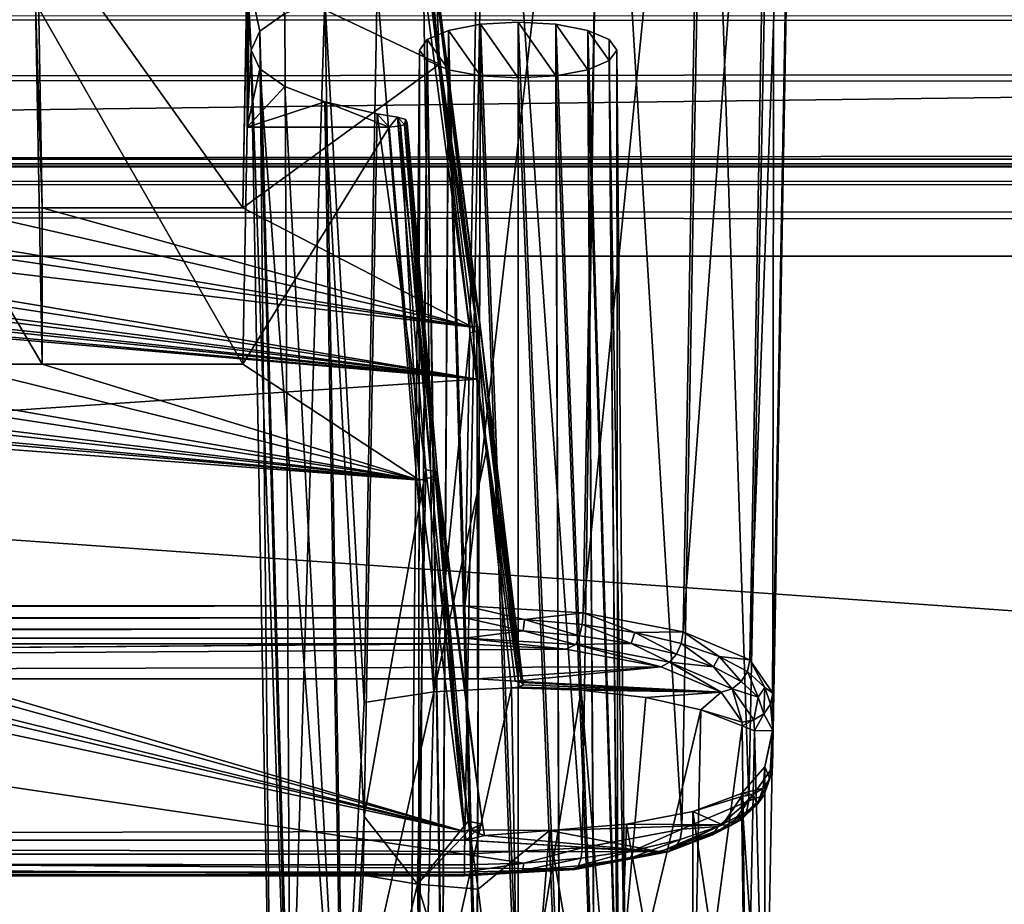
# Model space of a CAD drawing. Header units: metres. Extents: x -900 to 900, y -400 to 400.
# Tile 112 of 243: x 66 to 82, y -352 to -337. Entities that reach past the tile are written whole.
import ezdxf

# ---------------------------------------------------------------- set-up
doc = ezdxf.new("R2010")
doc.units = ezdxf.units.M

msp = doc.modelspace()

# ---------------------------------------------------------------- linework, layer by layer
at = {"layer": 'top'}
for points in [[(665.330933, -331.521484, -87.092094), (0.734328, -339.751312, -35), (0.734328, -331.785187, -85.375465)], [(665.330933, -331.521484, -87.092094), (699.3302, -339.751312, -35), (0.734328, -339.751312, -35)], [(699.821045, -337.267792, -32.492775), (0.734328, -337.447784, -32.089329), (699.821045, -337.89444, -31.327679)], [(0.734328, -337.447784, -32.089329), (0.734328, -338.448273, -30.640034), (699.821045, -337.89444, -31.327679)], [(699.821045, -337.89444, -31.327679), (0.734328, -338.448273, -30.640034), (699.821045, -338.761719, -30.328711)], [(0.734328, -338.448273, -30.640034), (0.734328, -339.827301, -29.544678), (699.821045, -338.761719, -30.328711)], [(699.821045, -338.761719, -30.328711), (0.734328, -339.827301, -29.544678), (699.821045, -339.827301, -29.544678)], [(699.3302, -339.751312, -35), (0.734328, -339.873474, -34.248688), (0.734328, -339.751312, -35)], [(699.3302, -339.751312, -35), (699.821045, -339.873474, -34.248688), (0.734328, -339.873474, -34.248688)], [(0.734328, -339.827301, -29.544678), (0.734328, -389.60788, -0.803848), (699.821045, -339.827301, -29.544678)], [(0.734328, -389.60788, -0.803848), (700.734314, -389.60788, -0.803848), (699.821045, -339.827301, -29.544678)], [(0.734328, -340.140503, -33.411907), (699.821045, -339.873474, -34.248688), (699.821045, -340.363281, -33.032032)], [(0.734328, -340.140503, -33.411907), (0.734328, -339.873474, -34.248688), (699.821045, -339.873474, -34.248688)], [(0.734328, -340.639496, -32.689068), (0.734328, -340.140503, -33.411907), (699.821045, -340.363281, -33.032032)], [(0.734328, -340.639496, -32.689068), (699.821045, -340.363281, -33.032032), (699.821045, -341.327301, -32.142754)], [(0.734328, -341.327301, -32.142754), (0.734328, -340.639496, -32.689068), (699.821045, -341.327301, -32.142754)], [(700.734314, -391.111328, -3.399924), (0.734328, -341.327301, -32.142754), (699.821045, -341.327301, -32.142754)], [(700.734314, -391.111328, -3.399924), (0.734328, -391.111328, -3.399924), (0.734328, -341.327301, -32.142754)]]:
    msp.add_3dface(points, dxfattribs=at)
at = {"layer": 'top012'}
for points in [[(-73.521225, -347.001709, -103.007545), (-73.882248, -327.106323, -97.531837), (73.11277, -327.106323, -97.531837)], [(72.751755, -347.001709, -103.007545), (-73.521225, -347.001709, -103.007545), (73.11277, -327.106323, -97.531837)], [(72.751755, -347.001709, -103.007545), (73.11277, -327.106323, -97.531837), (75.029785, -327.162415, -97.151451)], [(74.667778, -347.112, -102.642059), (72.751755, -347.001709, -103.007545), (75.029785, -327.162415, -97.151451)], [(74.667778, -347.112, -102.642059), (75.029785, -327.162415, -97.151451), (76.655792, -327.322113, -96.068375)], [(76.291084, -347.419556, -101.599655), (74.667778, -347.112, -102.642059), (76.655792, -327.322113, -96.068375)], [(76.291084, -347.419556, -101.599655), (76.655792, -327.322113, -96.068375), (77.742599, -327.561066, -94.447922)], [(77.373924, -347.877411, -100.039482), (76.291084, -347.419556, -101.599655), (77.742599, -327.561066, -94.447922)], [(77.373924, -347.877411, -100.039482), (77.742599, -327.561066, -94.447922), (78.12429, -327.842773, -92.537476)], [(77.750977, -348.41568, -98.199654), (77.373924, -347.877411, -100.039482), (78.12429, -327.842773, -92.537476)], [(78.12429, -327.842773, -92.537476), (77.740479, -349.623169, -94.093895), (77.745689, -349.024017, -96.131165)], [(78.12429, -327.842773, -92.537476), (78.12429, -328.584778, -87.505608), (77.740479, -349.623169, -94.093895)], [(77.750977, -348.41568, -98.199654), (78.12429, -327.842773, -92.537476), (77.745689, -349.024017, -96.131165)], [(77.740479, -349.623169, -94.093895), (78.12429, -328.584778, -87.505608), (77.774284, -328.856049, -85.665916)], [(77.356384, -350.164459, -92.26281), (77.774284, -328.856049, -85.665916), (76.664467, -329.105652, -83.973228)], [(77.356384, -350.164459, -92.26281), (77.740479, -349.623169, -94.093895), (77.774284, -328.856049, -85.665916)], [(76.271919, -350.621765, -90.711143), (76.664467, -329.105652, -83.973228), (74.974274, -329.269531, -82.861763)], [(76.271919, -350.621765, -90.711143), (77.356384, -350.164459, -92.26281), (76.664467, -329.105652, -83.973228)], [(73.137299, -329.321228, -82.511246), (-73.906776, -329.321228, -82.511246), (72.741257, -351.030212, -89.309532)], [(-73.906776, -329.321228, -82.511246), (-73.510727, -351.030212, -89.309532), (72.741257, -351.030212, -89.309532)], [(72.741257, -351.030212, -89.309532), (74.651611, -350.92572, -89.674278), (73.137299, -329.321228, -82.511246)], [(74.651611, -350.92572, -89.674278), (74.974274, -329.269531, -82.861763), (73.137299, -329.321228, -82.511246)], [(74.651611, -350.92572, -89.674278), (76.271919, -350.621765, -90.711143), (74.974274, -329.269531, -82.861763)], [(69.232346, -335.666107, -96.995865), (65.805069, -335.861908, -97.049751), (69.144127, -340.539459, -98.337128)], [(69.213799, -336.72998, -97.144173), (69.232346, -335.666107, -96.995865), (69.144127, -340.539459, -98.337128)], [(65.805069, -335.861908, -97.049751), (65.782516, -337.216003, -87.866669), (65.88974, -340.539459, -98.337128)], [(65.805069, -335.861908, -97.049751), (65.88974, -340.539459, -98.337128), (69.144127, -340.539459, -98.337128)], [(69.213799, -339.230011, -88.643356), (69.250504, -337.165253, -88.210953), (69.230324, -335.953308, -96.429764)], [(69.213799, -339.230011, -88.643356), (69.230324, -335.953308, -96.429764), (69.213799, -336.72998, -97.144173)], [(69.213799, -336.72998, -97.144173), (69.144127, -340.539459, -98.337128), (72.338806, -338.210144, -97.607689)], [(72.198372, -336.72998, -97.144173), (69.213799, -336.72998, -97.144173), (72.338806, -338.210144, -97.607689)], [(69.828117, -337.38678, -94.910889), (69.421951, -337.673615, -93.9356), (69.213799, -336.72998, -97.144173)], [(69.421951, -337.673615, -93.9356), (69.283615, -337.980011, -92.893768), (69.213799, -336.72998, -97.144173)], [(69.213799, -336.72998, -97.144173), (69.283615, -337.980011, -92.893768), (69.213799, -339.230011, -88.643356)], [(72.198372, -336.72998, -97.144173), (72.338806, -338.210144, -97.607689), (72.278191, -336.762817, -97.032524)], [(71.324722, -336.942719, -96.420891), (72.077942, -336.837433, -96.7789), (72.244186, -348.39563, -100.009048)], [(72.077942, -336.837433, -96.7789), (72.157089, -336.829193, -96.806885), (72.837906, -342.567505, -98.567841)], [(72.244186, -348.39563, -100.009048), (72.077942, -336.837433, -96.7789), (72.837906, -342.567505, -98.567841)], [(72.959412, -342.53537, -98.634079), (72.157089, -336.829193, -96.806885), (72.261528, -336.803558, -96.89399)], [(72.837906, -342.567505, -98.567841), (72.157089, -336.829193, -96.806885), (72.959412, -342.53537, -98.634079)], [(73.001968, -342.491547, -98.766609), (72.261528, -336.803558, -96.89399), (72.278191, -336.762817, -97.032524)], [(72.959412, -342.53537, -98.634079), (72.261528, -336.803558, -96.89399), (73.001968, -342.491547, -98.766609)], [(72.338806, -338.210144, -97.607689), (73.001968, -342.491547, -98.766609), (72.278191, -336.762817, -97.032524)], [(70.476173, -337.137848, -95.757339), (71.324722, -336.942719, -96.420891), (71.115265, -348.567719, -99.423897)], [(71.115265, -348.567719, -99.423897), (71.324722, -336.942719, -96.420891), (72.244186, -348.39563, -100.009048)], [(65.782516, -337.216003, -87.866669), (69.252525, -337.151703, -87.846535), (69.144127, -343.078796, -89.702637)], [(65.88974, -343.078796, -89.702637), (65.782516, -337.216003, -87.866669), (69.144127, -343.078796, -89.702637)], [(65.782516, -337.216003, -87.866669), (65.88974, -343.078796, -89.702637), (65.88974, -340.539459, -98.337128)], [(69.144127, -343.078796, -89.702637), (69.252525, -337.151703, -87.846535), (69.213799, -339.230011, -88.643356)], [(69.252525, -337.151703, -87.846535), (69.250504, -337.165253, -88.210953), (69.213799, -339.230011, -88.643356)], [(69.828117, -337.38678, -94.910889), (70.476173, -337.137848, -95.757339), (69.911819, -355.303955, -99.587593)], [(69.911819, -355.303955, -99.587593), (70.476173, -337.137848, -95.757339), (70.780769, -354.937012, -100.835228)], [(70.476173, -337.137848, -95.757339), (71.115265, -348.567719, -99.423897), (70.780769, -354.937012, -100.835228)], [(69.421951, -337.673615, -93.9356), (69.828117, -337.38678, -94.910889), (69.911819, -355.303955, -99.587593)], [(73.615273, -353.880707, -99.393036), (73.615265, -337.528564, -94.428764), (73.002968, -337.562927, -94.31192)], [(73.002968, -337.562927, -94.31192), (73.615265, -337.528564, -94.428764), (73.615265, -338.431427, -91.358772)], [(73.615273, -353.880707, -99.393036), (74.284569, -353.918243, -99.265366), (73.615265, -337.528564, -94.428764)], [(74.284569, -353.918243, -99.265366), (74.227554, -337.562927, -94.31192), (73.615265, -337.528564, -94.428764)], [(73.615265, -337.528564, -94.428764), (74.227554, -338.397064, -91.475616), (73.615265, -338.431427, -91.358772)], [(73.615265, -337.528564, -94.428764), (74.227554, -337.562927, -94.31192), (74.227554, -338.397064, -91.475616)], [(69.283615, -337.980011, -92.893768), (69.421951, -337.673615, -93.9356), (69.606689, -355.736755, -98.115898)], [(69.421951, -337.673615, -93.9356), (69.911819, -355.303955, -99.587593), (69.606689, -355.736755, -98.115898)], [(72.378525, -354.025208, -98.901695), (72.483894, -337.660797, -93.979172), (72.137054, -337.807251, -93.481186)], [(72.137054, -337.807251, -93.481186), (72.483894, -337.660797, -93.979172), (72.483894, -338.299225, -91.808365)], [(72.378525, -354.025208, -98.901695), (72.945999, -353.918243, -99.265366), (72.483894, -337.660797, -93.979172)], [(72.945999, -353.918243, -99.265366), (73.002968, -337.562927, -94.31192), (72.483894, -337.660797, -93.979172)], [(72.483894, -337.660797, -93.979172), (73.002968, -337.562927, -94.31192), (73.002968, -338.397064, -91.475616)], [(72.483894, -337.660797, -93.979172), (73.002968, -338.397064, -91.475616), (72.483894, -338.299225, -91.808365)], [(72.945999, -353.918243, -99.265366), (73.615273, -353.880707, -99.393036), (73.002968, -337.562927, -94.31192)], [(73.002968, -337.562927, -94.31192), (73.615265, -338.431427, -91.358772), (73.002968, -338.397064, -91.475616)], [(74.284569, -353.918243, -99.265366), (74.851997, -354.025208, -98.901657), (74.227554, -337.562927, -94.31192)], [(74.851997, -354.025208, -98.901657), (74.746635, -337.660797, -93.979172), (74.227554, -337.562927, -94.31192)], [(74.227554, -337.562927, -94.31192), (74.746635, -338.299225, -91.808365), (74.227554, -338.397064, -91.475616)], [(74.227554, -337.562927, -94.31192), (74.746635, -337.660797, -93.979172), (74.746635, -338.299225, -91.808365)], [(74.851997, -354.025208, -98.901657), (75.231148, -354.185303, -98.3573), (74.746635, -337.660797, -93.979172)], [(75.231148, -354.185303, -98.3573), (75.093468, -337.807251, -93.481186), (74.746635, -337.660797, -93.979172)], [(74.746635, -337.660797, -93.979172), (75.093468, -338.152771, -92.306351), (74.746635, -338.299225, -91.808365)], [(74.746635, -337.660797, -93.979172), (75.093468, -337.807251, -93.481186), (75.093468, -338.152771, -92.306351)], [(71.999313, -354.185303, -98.35733), (72.137054, -337.807251, -93.481186), (72.015266, -337.980011, -92.893768)], [(71.999313, -354.185303, -98.35733), (72.378525, -354.025208, -98.901695), (72.137054, -337.807251, -93.481186)], [(72.015266, -337.980011, -92.893768), (72.137054, -337.807251, -93.481186), (72.137054, -338.152771, -92.306351)], [(72.137054, -337.807251, -93.481186), (72.483894, -338.299225, -91.808365), (72.137054, -338.152771, -92.306351)], [(75.215263, -337.980011, -92.893768), (75.093468, -337.807251, -93.481186), (75.231148, -354.185303, -98.3573)], [(75.093468, -337.807251, -93.481186), (75.215263, -337.980011, -92.893768), (75.093468, -338.152771, -92.306351)], [(69.283615, -337.980011, -92.893768), (69.421951, -338.286407, -91.851936), (69.213799, -339.230011, -88.643356)], [(69.606689, -355.736755, -98.115898), (69.911819, -356.169586, -96.644211), (69.283615, -337.980011, -92.893768)], [(69.911819, -356.169586, -96.644211), (69.421951, -338.286407, -91.851936), (69.283615, -337.980011, -92.893768)], [(71.866135, -354.374146, -97.715164), (71.999313, -354.185303, -98.35733), (72.015266, -337.980011, -92.893768)], [(71.866135, -354.374146, -97.715164), (72.015266, -337.980011, -92.893768), (71.999382, -354.563019, -97.07299)], [(72.015266, -337.980011, -92.893768), (72.137054, -338.152771, -92.306351), (71.999382, -354.563019, -97.07299)], [(75.093468, -338.152771, -92.306351), (75.215263, -337.980011, -92.893768), (75.364388, -354.374146, -97.715164)], [(75.364388, -354.374146, -97.715164), (75.215263, -337.980011, -92.893768), (75.231148, -354.185303, -98.3573)], [(71.999382, -354.563019, -97.07299), (72.137054, -338.152771, -92.306351), (72.378647, -354.723053, -96.52877)], [(72.137054, -338.152771, -92.306351), (72.483894, -338.299225, -91.808365), (72.378647, -354.723053, -96.52877)], [(74.746635, -338.299225, -91.808365), (75.093468, -338.152771, -92.306351), (75.231232, -354.563019, -97.072983)], [(75.231232, -354.563019, -97.072983), (75.093468, -338.152771, -92.306351), (75.364388, -354.374146, -97.715164)], [(72.338806, -338.210144, -97.607689), (69.144127, -340.539459, -98.337128), (72.87104, -342.476807, -98.943825)], [(69.213799, -339.230011, -88.643356), (69.421951, -338.286407, -91.851936), (69.828117, -338.573242, -90.876648)], [(69.911819, -356.169586, -96.644211), (70.780769, -356.536499, -95.396568), (69.421951, -338.286407, -91.851936)], [(70.780769, -356.536499, -95.396568), (69.828117, -338.573242, -90.876648), (69.421951, -338.286407, -91.851936)], [(73.001968, -342.491547, -98.766609), (72.338806, -338.210144, -97.607689), (72.938965, -342.460663, -98.894577)], [(72.338806, -338.210144, -97.607689), (72.87104, -342.476807, -98.943825), (72.938965, -342.460663, -98.894577)], [(72.378647, -354.723053, -96.52877), (72.483894, -338.299225, -91.808365), (72.945976, -354.830048, -96.164978)], [(72.483894, -338.299225, -91.808365), (73.002968, -338.397064, -91.475616), (72.945976, -354.830048, -96.164978)], [(74.227554, -338.397064, -91.475616), (74.746635, -338.299225, -91.808365), (74.852051, -354.723114, -96.528603)], [(74.852051, -354.723114, -96.528603), (74.746635, -338.299225, -91.808365), (75.231232, -354.563019, -97.072983)], [(72.945976, -354.830048, -96.164978), (73.002968, -338.397064, -91.475616), (73.615257, -354.867615, -96.037262)], [(73.002968, -338.397064, -91.475616), (73.615265, -338.431427, -91.358772), (73.615257, -354.867615, -96.037262)], [(73.615257, -354.867615, -96.037262), (73.615265, -338.431427, -91.358772), (74.284576, -354.830078, -96.164886)], [(73.615265, -338.431427, -91.358772), (74.227554, -338.397064, -91.475616), (74.284576, -354.830078, -96.164886)], [(74.284576, -354.830078, -96.164886), (74.227554, -338.397064, -91.475616), (74.852051, -354.723114, -96.528603)], [(69.828117, -338.573242, -90.876648), (70.476173, -338.822174, -90.030197), (69.213799, -339.230011, -88.643356)], [(70.476173, -338.822174, -90.030197), (69.828117, -338.573242, -90.876648), (70.780769, -356.536499, -95.396568)], [(70.476173, -338.822174, -90.030197), (71.519783, -339.230103, -88.643379), (69.213799, -339.230011, -88.643356)], [(70.476173, -338.822174, -90.030197), (71.324722, -339.017303, -89.366646), (71.519783, -339.230103, -88.643379)], [(71.324722, -339.017303, -89.366646), (70.476173, -338.822174, -90.030197), (71.115265, -350.417206, -93.135101)], [(70.476173, -338.822174, -90.030197), (70.780769, -356.536499, -95.396568), (71.115265, -350.417206, -93.135101)], [(72.116959, -344.794434, -90.777023), (71.324722, -339.017303, -89.366646), (71.115265, -350.417206, -93.135101)], [(71.324722, -339.017303, -89.366646), (71.655487, -339.069916, -89.187752), (71.519783, -339.230103, -88.643379)], [(72.116959, -344.794434, -90.777023), (71.655487, -339.069916, -89.187752), (71.324722, -339.017303, -89.366646)], [(71.519783, -339.230103, -88.643379), (71.655487, -339.069916, -89.187752), (71.703621, -339.212341, -88.703522)], [(71.790985, -339.10907, -89.054626), (71.655487, -339.069916, -89.187752), (72.269905, -344.811523, -90.644859)], [(71.655487, -339.069916, -89.187752), (72.116959, -344.794434, -90.777023), (72.269905, -344.811523, -90.644859)], [(71.655487, -339.069916, -89.187752), (71.771835, -339.191345, -88.774826), (71.703621, -339.212341, -88.703522)], [(71.655487, -339.069916, -89.187752), (71.790985, -339.10907, -89.054626), (71.771835, -339.191345, -88.774826)], [(71.790985, -339.10907, -89.054626), (71.812004, -339.1651, -88.864151), (71.771835, -339.191345, -88.774826)], [(71.812004, -339.1651, -88.864151), (71.790985, -339.10907, -89.054626), (72.304123, -344.862183, -90.448372)], [(71.790985, -339.10907, -89.054626), (72.269905, -344.811523, -90.644859), (72.304123, -344.862183, -90.448372)], [(69.213799, -339.230011, -88.643356), (71.519783, -339.230103, -88.643379), (69.144127, -343.078796, -89.702637)], [(71.519783, -339.230103, -88.643379), (72.010674, -344.958374, -90.21994), (69.144127, -343.078796, -89.702637)], [(72.010674, -344.958374, -90.21994), (71.519783, -339.230103, -88.643379), (71.703621, -339.212341, -88.703522)], [(72.200256, -344.918884, -90.280052), (71.703621, -339.212341, -88.703522), (71.771835, -339.191345, -88.774826)], [(72.010674, -344.958374, -90.21994), (71.703621, -339.212341, -88.703522), (72.200256, -344.918884, -90.280052)], [(71.771835, -339.191345, -88.774826), (71.812004, -339.1651, -88.864151), (72.267342, -344.891571, -90.354889)], [(72.267342, -344.891571, -90.354889), (72.200256, -344.918884, -90.280052), (71.771835, -339.191345, -88.774826)], [(71.812004, -339.1651, -88.864151), (72.304123, -344.862183, -90.448372), (72.267342, -344.891571, -90.354889)], [(72.951332, -343.319763, -99.207802), (40.619541, -340.539459, -98.337128), (0.605772, -348.18335, -100.730858)], [(42.119236, -340.539459, -98.337128), (40.619541, -340.539459, -98.337128), (72.951332, -343.319763, -99.207802)], [(45.373642, -340.539459, -98.337128), (42.119236, -340.539459, -98.337128), (72.951332, -343.319763, -99.207802)], [(72.951332, -343.319763, -99.207802), (46.873337, -340.539459, -98.337128), (45.373642, -340.539459, -98.337128)], [(50.127743, -340.539459, -98.337128), (46.873337, -340.539459, -98.337128), (72.951332, -343.319763, -99.207802)], [(51.627438, -340.539459, -98.337128), (50.127743, -340.539459, -98.337128), (72.951332, -343.319763, -99.207802)], [(72.951332, -343.319763, -99.207802), (54.88184, -340.539459, -98.337128), (51.627438, -340.539459, -98.337128)], [(56.381538, -340.539459, -98.337128), (54.88184, -340.539459, -98.337128), (72.951332, -343.319763, -99.207802)], [(59.635941, -340.539459, -98.337128), (56.381538, -340.539459, -98.337128), (72.87104, -342.476807, -98.943825)], [(72.87104, -342.476807, -98.943825), (56.381538, -340.539459, -98.337128), (72.951332, -343.319763, -99.207802)], [(61.135635, -340.539459, -98.337128), (59.635941, -340.539459, -98.337128), (72.87104, -342.476807, -98.943825)], [(64.390038, -340.539459, -98.337128), (61.135635, -340.539459, -98.337128), (72.87104, -342.476807, -98.943825)], [(65.88974, -340.539459, -98.337128), (65.88974, -343.078796, -89.702637), (64.390038, -340.539459, -98.337128)], [(65.88974, -343.078796, -89.702637), (64.390038, -343.078796, -89.702637), (64.390038, -340.539459, -98.337128)], [(72.87104, -342.476807, -98.943825), (65.88974, -340.539459, -98.337128), (64.390038, -340.539459, -98.337128)], [(69.144127, -340.539459, -98.337128), (65.88974, -340.539459, -98.337128), (72.87104, -342.476807, -98.943825)], [(72.938965, -342.460663, -98.894577), (72.87104, -342.476807, -98.943825), (72.951332, -343.319763, -99.207802)], [(73.671326, -348.243896, -100.525032), (72.938965, -342.460663, -98.894577), (72.951332, -343.319763, -99.207802)], [(73.671326, -348.243896, -100.525032), (73.698654, -348.282318, -100.394371), (72.938965, -342.460663, -98.894577)], [(73.698654, -348.282318, -100.394371), (73.001968, -342.491547, -98.766609), (72.938965, -342.460663, -98.894577)], [(72.244186, -348.39563, -100.009048), (72.837906, -342.567505, -98.567841), (73.102524, -344.477844, -99.134254)], [(73.102524, -344.477844, -99.134254), (72.837906, -342.567505, -98.567841), (72.959412, -342.53537, -98.634079)], [(73.630249, -348.316467, -100.278206), (72.959412, -342.53537, -98.634079), (73.001968, -342.491547, -98.766609)], [(73.102524, -344.477844, -99.134254), (72.959412, -342.53537, -98.634079), (73.630249, -348.316467, -100.278206)], [(73.698654, -348.282318, -100.394371), (73.630249, -348.316467, -100.278206), (73.001968, -342.491547, -98.766609)], [(37.365135, -343.078796, -89.702637), (72.741539, -350.661682, -91.789635), (0.605772, -350.801575, -91.82814)], [(37.365135, -343.078796, -89.702637), (40.619541, -343.078796, -89.702637), (72.741539, -350.661682, -91.789635)], [(40.619541, -343.078796, -89.702637), (42.119236, -343.078796, -89.702637), (72.741539, -350.661682, -91.789635)], [(72.741539, -350.661682, -91.789635), (42.119236, -343.078796, -89.702637), (45.373642, -343.078796, -89.702637)], [(45.373642, -343.078796, -89.702637), (46.873337, -343.078796, -89.702637), (72.741539, -350.661682, -91.789635)], [(46.873337, -343.078796, -89.702637), (72.010674, -344.958374, -90.21994), (72.741539, -350.661682, -91.789635)], [(46.873337, -343.078796, -89.702637), (50.127743, -343.078796, -89.702637), (72.010674, -344.958374, -90.21994)], [(50.127743, -343.078796, -89.702637), (51.627438, -343.078796, -89.702637), (72.010674, -344.958374, -90.21994)], [(72.010674, -344.958374, -90.21994), (51.627438, -343.078796, -89.702637), (54.88184, -343.078796, -89.702637)], [(54.88184, -343.078796, -89.702637), (56.381538, -343.078796, -89.702637), (72.010674, -344.958374, -90.21994)], [(56.381538, -343.078796, -89.702637), (59.635941, -343.078796, -89.702637), (72.010674, -344.958374, -90.21994)], [(72.010674, -344.958374, -90.21994), (59.635941, -343.078796, -89.702637), (61.135635, -343.078796, -89.702637)], [(61.135635, -343.078796, -89.702637), (64.390038, -343.078796, -89.702637), (72.010674, -344.958374, -90.21994)], [(64.390038, -343.078796, -89.702637), (65.88974, -343.078796, -89.702637), (72.010674, -344.958374, -90.21994)], [(72.010674, -344.958374, -90.21994), (65.88974, -343.078796, -89.702637), (69.144127, -343.078796, -89.702637)], [(72.955193, -348.18335, -100.730858), (72.951332, -343.319763, -99.207802), (0.605772, -348.18335, -100.730858)], [(73.566483, -348.220154, -100.605728), (73.671326, -348.243896, -100.525032), (72.951332, -343.319763, -99.207802)], [(72.955193, -348.18335, -100.730858), (73.566483, -348.220154, -100.605728), (72.951332, -343.319763, -99.207802)], [(73.505943, -348.330963, -100.233139), (72.244186, -348.39563, -100.009048), (73.102524, -344.477844, -99.134254)], [(73.505943, -348.330963, -100.233139), (73.102524, -344.477844, -99.134254), (73.630249, -348.316467, -100.278206)], [(71.981422, -351.514252, -92.949104), (72.116959, -344.794434, -90.777023), (71.115265, -350.417206, -93.135101)], [(72.800667, -350.494415, -92.359619), (72.116959, -344.794434, -90.777023), (71.981422, -351.514252, -92.949104)], [(72.116959, -344.794434, -90.777023), (72.800667, -350.494415, -92.359619), (72.269905, -344.811523, -90.644859)], [(72.304123, -344.862183, -90.448372), (72.741539, -350.661682, -91.789635), (72.267342, -344.891571, -90.354889)], [(72.800667, -350.494415, -92.359619), (73.03582, -350.541931, -92.036575), (72.269905, -344.811523, -90.644859)], [(72.269905, -344.811523, -90.644859), (73.03582, -350.541931, -92.036575), (72.304123, -344.862183, -90.448372)], [(73.03582, -350.541931, -92.036575), (72.741539, -350.661682, -91.789635), (72.304123, -344.862183, -90.448372)], [(72.741539, -350.661682, -91.789635), (72.010674, -344.958374, -90.21994), (72.200256, -344.918884, -90.280052)], [(72.741539, -350.661682, -91.789635), (72.200256, -344.918884, -90.280052), (72.267342, -344.891571, -90.354889)], [(72.751755, -347.194153, -103.021889), (-73.521225, -347.194153, -103.021889), (72.751755, -347.001709, -103.007545)], [(-73.521225, -347.194153, -103.021889), (-73.521225, -347.001709, -103.007545), (72.751755, -347.001709, -103.007545)], [(72.751755, -347.194153, -103.021889), (72.751755, -347.001709, -103.007545), (73.718483, -347.222321, -102.929825)], [(73.718483, -347.222321, -102.929825), (72.751755, -347.001709, -103.007545), (74.667778, -347.112, -102.642059)], [(74.667778, -347.112, -102.642059), (74.651833, -347.302917, -102.658524), (73.718483, -347.222321, -102.929825)], [(75.510246, -347.433197, -102.217262), (74.651833, -347.302917, -102.658524), (74.667778, -347.112, -102.642059)], [(76.291084, -347.419556, -101.599655), (75.510246, -347.433197, -102.217262), (74.667778, -347.112, -102.642059)], [(72.751755, -347.377655, -102.962303), (-73.521225, -347.377655, -102.962303), (72.751755, -347.194153, -103.021889)], [(-73.521225, -347.377655, -102.962303), (-73.521225, -347.194153, -103.021889), (72.751755, -347.194153, -103.021889)], [(73.69722, -347.404785, -102.872025), (72.751755, -347.377655, -102.962303), (72.751755, -347.194153, -103.021889)], [(73.69722, -347.404785, -102.872025), (72.751755, -347.194153, -103.021889), (73.718483, -347.222321, -102.929825)], [(73.718483, -347.222321, -102.929825), (74.610023, -347.483276, -102.606522), (73.69722, -347.404785, -102.872025)], [(74.651833, -347.302917, -102.658524), (74.610023, -347.483276, -102.606522), (73.718483, -347.222321, -102.929825)], [(72.751755, -347.524963, -102.837669), (-73.521225, -347.524963, -102.837669), (72.751755, -347.377655, -102.962303)], [(-73.521225, -347.524963, -102.837669), (-73.521225, -347.377655, -102.962303), (72.751755, -347.377655, -102.962303)], [(72.751755, -347.524963, -102.837669), (72.751755, -347.377655, -102.962303), (73.69722, -347.404785, -102.872025)], [(74.548409, -347.626343, -102.493797), (72.751755, -347.524963, -102.837669), (73.69722, -347.404785, -102.872025)], [(74.610023, -347.483276, -102.606522), (74.548409, -347.626343, -102.493797), (73.69722, -347.404785, -102.872025)], [(75.449524, -347.610474, -102.174866), (74.610023, -347.483276, -102.606522), (74.651833, -347.302917, -102.658524)], [(74.651833, -347.302917, -102.658524), (75.510246, -347.433197, -102.217262), (75.449524, -347.610474, -102.174866)], [(75.510246, -347.433197, -102.217262), (76.184402, -347.781067, -101.595055), (75.449524, -347.610474, -102.174866)], [(76.261688, -347.607727, -101.624428), (75.510246, -347.433197, -102.217262), (76.291084, -347.419556, -101.599655)], [(75.510246, -347.433197, -102.217262), (76.261688, -347.607727, -101.624428), (76.184402, -347.781067, -101.595055)], [(76.877831, -347.820007, -100.902023), (76.261688, -347.607727, -101.624428), (76.291084, -347.419556, -101.599655)], [(76.291084, -347.419556, -101.599655), (77.373924, -347.877411, -100.039482), (76.877831, -347.820007, -100.902023)], [(72.751755, -347.614075, -102.666542), (-73.521225, -347.614075, -102.666542), (72.751755, -347.524963, -102.837669)], [(-73.521225, -347.614075, -102.666542), (-73.521225, -347.524963, -102.837669), (72.751755, -347.524963, -102.837669)], [(74.548409, -347.626343, -102.493797), (74.387276, -347.700928, -102.371292), (72.751755, -347.524963, -102.837669)], [(74.387276, -347.700928, -102.371292), (72.751755, -347.614075, -102.666542), (72.751755, -347.524963, -102.837669)], [(74.548409, -347.626343, -102.493797), (74.610023, -347.483276, -102.606522), (75.449524, -347.610474, -102.174866)], [(-1.375246, -348.18335, -100.730858), (-73.521225, -347.614075, -102.666542), (72.751755, -347.614075, -102.666542)], [(0.605772, -348.18335, -100.730858), (-1.375246, -348.18335, -100.730858), (72.751755, -347.614075, -102.666542)], [(72.751755, -347.614075, -102.666542), (74.387276, -347.700928, -102.371292), (0.605772, -348.18335, -100.730858)], [(74.387276, -347.700928, -102.371292), (75.93721, -347.987, -101.398575), (0.605772, -348.18335, -100.730858)], [(75.93721, -347.987, -101.398575), (74.387276, -347.700928, -102.371292), (74.548409, -347.626343, -102.493797)], [(76.070656, -347.914032, -101.515877), (74.548409, -347.626343, -102.493797), (75.449524, -347.610474, -102.174866)], [(76.070656, -347.914032, -101.515877), (75.93721, -347.987, -101.398575), (74.548409, -347.626343, -102.493797)], [(75.449524, -347.610474, -102.174866), (76.184402, -347.781067, -101.595055), (76.070656, -347.914032, -101.515877)], [(76.261688, -347.607727, -101.624428), (76.786995, -347.98877, -100.888588), (76.184402, -347.781067, -101.595055)], [(76.786995, -347.98877, -100.888588), (76.261688, -347.607727, -101.624428), (76.877831, -347.820007, -100.902023)], [(76.911751, -348.399872, -99.994644), (75.93721, -347.987, -101.398575), (76.070656, -347.914032, -101.515877)], [(76.184402, -347.781067, -101.595055), (76.786995, -347.98877, -100.888588), (76.070656, -347.914032, -101.515877)], [(77.086273, -348.344147, -100.053062), (76.911751, -348.399872, -99.994644), (76.070656, -347.914032, -101.515877)], [(76.070656, -347.914032, -101.515877), (76.786995, -347.98877, -100.888588), (77.086273, -348.344147, -100.053062)], [(77.23494, -348.225708, -100.082069), (76.786995, -347.98877, -100.888588), (76.877831, -347.820007, -100.902023)], [(77.373924, -347.877411, -100.039482), (77.335815, -348.062073, -100.077263), (76.877831, -347.820007, -100.902023)], [(76.877831, -347.820007, -100.902023), (77.335815, -348.062073, -100.077263), (77.23494, -348.225708, -100.082069)], [(77.335815, -348.062073, -100.077263), (77.373924, -347.877411, -100.039482), (77.616539, -348.324829, -99.180946)], [(77.373924, -347.877411, -100.039482), (77.750977, -348.41568, -98.199654), (77.616539, -348.324829, -99.180946)], [(0.605772, -348.18335, -100.730858), (75.93721, -347.987, -101.398575), (72.955193, -348.18335, -100.730858)], [(75.93721, -347.987, -101.398575), (73.566483, -348.220154, -100.605728), (72.955193, -348.18335, -100.730858)], [(75.93721, -347.987, -101.398575), (76.911751, -348.399872, -99.994644), (73.566483, -348.220154, -100.605728)], [(77.086273, -348.344147, -100.053062), (76.786995, -347.98877, -100.888588), (77.23494, -348.225708, -100.082069)], [(77.335815, -348.062073, -100.077263), (77.509567, -348.483032, -99.205589), (77.23494, -348.225708, -100.082069)], [(77.509567, -348.483032, -99.205589), (77.335815, -348.062073, -100.077263), (77.616539, -348.324829, -99.180946)], [(76.911751, -348.399872, -99.994644), (73.671326, -348.243896, -100.525032), (73.566483, -348.220154, -100.605728)], [(73.698654, -348.282318, -100.394371), (73.671326, -348.243896, -100.525032), (76.911751, -348.399872, -99.994644)], [(77.509567, -348.483032, -99.205589), (77.086273, -348.344147, -100.053062), (77.23494, -348.225708, -100.082069)], [(70.780769, -354.937012, -100.835228), (71.115265, -348.567719, -99.423897), (72.244186, -348.39563, -100.009048)], [(70.780769, -354.937012, -100.835228), (72.244186, -348.39563, -100.009048), (72.081245, -354.691864, -101.668877)], [(72.244186, -348.39563, -100.009048), (73.505943, -348.330963, -100.233139), (72.081245, -354.691864, -101.668877)], [(72.081245, -354.691864, -101.668877), (73.505943, -348.330963, -100.233139), (73.615265, -354.605774, -101.961617)], [(73.505943, -348.330963, -100.233139), (73.630249, -348.316467, -100.278206), (74.635384, -348.365601, -100.111198)], [(73.505943, -348.330963, -100.233139), (74.635384, -348.365601, -100.111198), (73.615265, -354.605774, -101.961617)], [(73.615265, -354.605774, -101.961617), (74.635384, -348.365601, -100.111198), (75.149277, -354.691864, -101.668877)], [(73.630249, -348.316467, -100.278206), (73.698654, -348.282318, -100.394371), (76.911751, -348.399872, -99.994644)], [(73.630249, -348.316467, -100.278206), (76.911751, -348.399872, -99.994644), (74.635384, -348.365601, -100.111198)], [(76.911751, -348.399872, -99.994644), (75.687279, -348.48703, -99.698303), (74.635384, -348.365601, -100.111198)], [(74.635384, -348.365601, -100.111198), (75.687279, -348.48703, -99.698303), (75.149277, -354.691864, -101.668877)], [(76.581665, -348.684875, -99.025528), (75.687279, -348.48703, -99.698303), (76.911751, -348.399872, -99.994644)], [(77.251053, -348.886658, -98.339439), (76.581665, -348.684875, -99.025528), (76.911751, -348.399872, -99.994644)], [(77.086273, -348.344147, -100.053062), (77.251053, -348.886658, -98.339439), (76.911751, -348.399872, -99.994644)], [(77.509567, -348.483032, -99.205589), (77.440376, -348.851074, -98.328491), (77.086273, -348.344147, -100.053062)], [(77.440376, -348.851074, -98.328491), (77.251053, -348.886658, -98.339439), (77.086273, -348.344147, -100.053062)], [(77.616539, -348.324829, -99.180946), (77.601509, -348.749359, -98.298157), (77.509567, -348.483032, -99.205589)], [(77.616539, -348.324829, -99.180946), (77.710449, -348.596649, -98.252975), (77.601509, -348.749359, -98.298157)], [(77.750977, -348.41568, -98.199654), (77.710449, -348.596649, -98.252975), (77.616539, -348.324829, -99.180946)], [(75.149277, -354.691864, -101.668877), (75.687279, -348.48703, -99.698303), (76.581665, -348.684875, -99.025528)], [(77.601509, -348.749359, -98.298157), (77.440376, -348.851074, -98.328491), (77.509567, -348.483032, -99.205589)], [(77.710449, -348.596649, -98.252975), (77.750977, -348.41568, -98.199654), (77.745964, -349.024506, -96.141869)], [(77.745964, -349.024506, -96.141869), (77.750977, -348.41568, -98.199654), (77.745689, -349.024017, -96.131165)], [(75.149277, -354.691864, -101.668877), (76.581665, -348.684875, -99.025528), (76.449753, -354.937012, -100.835228)], [(76.581665, -348.684875, -99.025528), (77.250557, -348.944122, -98.144005), (76.449753, -354.937012, -100.835228)], [(77.251053, -348.886658, -98.339439), (77.250557, -348.944122, -98.144005), (76.581665, -348.684875, -99.025528)], [(77.601509, -348.749359, -98.298157), (77.710449, -348.596649, -98.252975), (77.745964, -349.024506, -96.141869)], [(77.251053, -348.886658, -98.339439), (77.440376, -348.851074, -98.328491), (77.250557, -348.944122, -98.144005)], [(77.440376, -348.851074, -98.328491), (77.450638, -349.025146, -97.718826), (77.250557, -348.944122, -98.144005)], [(77.440376, -348.851074, -98.328491), (77.601509, -348.749359, -98.298157), (77.450638, -349.025146, -97.718826)], [(77.601509, -348.749359, -98.298157), (77.745964, -349.024506, -96.141869), (77.450638, -349.025146, -97.718826)], [(76.449753, -354.937012, -100.835228), (77.250557, -348.944122, -98.144005), (77.318703, -355.303955, -99.587593)], [(77.250557, -348.944122, -98.144005), (77.450638, -349.025146, -97.718826), (77.318703, -355.303955, -99.587593)], [(77.318703, -355.303955, -99.587593), (77.450638, -349.025146, -97.718826), (77.62384, -355.736755, -98.115898)], [(77.450638, -349.025146, -97.718826), (77.745964, -349.024506, -96.141869), (77.62384, -355.736755, -98.115898)], [(77.699951, -349.804108, -94.147217), (77.617363, -349.613342, -95.272789), (77.745689, -349.024017, -96.131165)], [(77.617363, -349.613342, -95.272789), (77.745964, -349.024506, -96.141869), (77.745689, -349.024017, -96.131165)], [(77.62384, -355.736755, -98.115898), (77.745964, -349.024506, -96.141869), (77.617363, -349.613342, -95.272789)], [(77.740479, -349.623169, -94.093895), (77.699951, -349.804108, -94.147217), (77.745689, -349.024017, -96.131165)], [(77.591011, -349.956818, -94.192406), (77.240974, -350.045837, -94.397903), (77.617363, -349.613342, -95.272789)], [(77.240974, -350.045837, -94.397903), (77.62384, -355.736755, -98.115898), (77.617363, -349.613342, -95.272789)], [(77.601906, -350.076965, -93.223129), (77.740479, -349.623169, -94.093895), (77.356384, -350.164459, -92.26281)], [(77.699951, -349.804108, -94.147217), (77.591011, -349.956818, -94.192406), (77.617363, -349.613342, -95.272789)], [(77.699951, -349.804108, -94.147217), (77.740479, -349.623169, -94.093895), (77.601906, -350.076965, -93.223129)], [(77.495026, -350.223206, -93.288506), (77.591011, -349.956818, -94.192406), (77.699951, -349.804108, -94.147217)], [(77.495026, -350.223206, -93.288506), (77.699951, -349.804108, -94.147217), (77.601906, -350.076965, -93.223129)], [(77.591011, -349.956818, -94.192406), (77.429878, -350.058533, -94.222733), (77.240974, -350.045837, -94.397903)], [(77.429878, -350.058533, -94.222733), (77.591011, -349.956818, -94.192406), (77.495026, -350.223206, -93.288506)], [(77.240974, -350.045837, -94.397903), (77.240555, -350.094147, -94.233681), (76.448776, -350.337189, -93.407204)], [(76.448776, -350.337189, -93.407204), (77.318703, -356.169586, -96.644211), (77.240974, -350.045837, -94.397903)], [(77.240555, -350.094147, -94.233681), (76.93071, -350.553986, -92.670029), (76.448776, -350.337189, -93.407204)], [(77.069176, -350.563965, -92.505081), (76.93071, -350.553986, -92.670029), (77.429878, -350.058533, -94.222733)], [(76.93071, -350.553986, -92.670029), (77.240555, -350.094147, -94.233681), (77.429878, -350.058533, -94.222733)], [(77.069176, -350.563965, -92.505081), (77.429878, -350.058533, -94.222733), (77.495026, -350.223206, -93.288506)], [(77.318344, -350.340118, -92.331139), (77.217621, -350.480225, -92.416039), (77.601906, -350.076965, -93.223129)], [(77.601906, -350.076965, -93.223129), (77.217621, -350.480225, -92.416039), (77.495026, -350.223206, -93.288506)], [(77.429878, -350.058533, -94.222733), (77.240555, -350.094147, -94.233681), (77.240974, -350.045837, -94.397903)], [(77.318703, -356.169586, -96.644211), (77.62384, -355.736755, -98.115898), (77.240974, -350.045837, -94.397903)], [(77.356384, -350.164459, -92.26281), (77.318344, -350.340118, -92.331139), (77.601906, -350.076965, -93.223129)], [(76.271919, -350.621765, -90.711143), (76.858894, -350.581909, -91.510696), (77.356384, -350.164459, -92.26281)], [(76.858894, -350.581909, -91.510696), (77.318344, -350.340118, -92.331139), (77.356384, -350.164459, -92.26281)], [(77.217621, -350.480225, -92.416039), (77.069176, -350.563965, -92.505081), (77.495026, -350.223206, -93.288506)], [(70.780769, -356.536499, -95.396568), (71.097809, -351.367218, -93.449135), (71.115265, -350.417206, -93.135101)], [(71.115265, -350.417206, -93.135101), (71.097809, -351.367218, -93.449135), (71.981422, -351.514252, -92.949104)], [(76.93071, -350.553986, -92.670029), (75.3741, -350.544342, -92.702843), (76.448776, -350.337189, -93.407204)], [(75.3741, -350.544342, -92.702843), (76.449753, -356.536499, -95.396568), (76.448776, -350.337189, -93.407204)], [(76.449753, -356.536499, -95.396568), (77.318703, -356.169586, -96.644211), (76.448776, -350.337189, -93.407204)], [(77.318344, -350.340118, -92.331139), (76.858894, -350.581909, -91.510696), (76.768242, -350.716461, -91.613609)], [(76.768242, -350.716461, -91.613609), (77.217621, -350.480225, -92.416039), (77.318344, -350.340118, -92.331139)], [(77.069176, -350.563965, -92.505081), (77.217621, -350.480225, -92.416039), (76.768242, -350.716461, -91.613609)], [(72.823357, -350.63385, -92.398453), (72.800667, -350.494415, -92.359619), (71.981422, -351.514252, -92.949104)], [(71.981422, -351.514252, -92.949104), (72.965508, -351.596375, -92.671898), (72.823357, -350.63385, -92.398453)], [(72.769066, -350.801544, -91.828278), (72.741539, -350.661682, -91.789635), (73.03582, -350.541931, -92.036575)], [(73.03582, -350.541931, -92.036575), (73.067772, -350.724518, -92.090233), (72.769066, -350.801544, -91.828278)], [(72.800667, -350.494415, -92.359619), (72.823357, -350.63385, -92.398453), (73.03582, -350.541931, -92.036575)], [(72.823357, -350.63385, -92.398453), (73.067772, -350.724518, -92.090233), (73.03582, -350.541931, -92.036575)], [(73.067772, -350.724518, -92.090233), (72.823357, -350.63385, -92.398453), (74.124092, -350.646637, -92.355034)], [(74.124092, -350.646637, -92.355034), (72.823357, -350.63385, -92.398453), (72.965508, -351.596375, -92.671898)], [(74.124092, -350.646637, -92.355034), (75.3741, -350.544342, -92.702843), (76.93071, -350.553986, -92.670029)], [(74.124092, -350.646637, -92.355034), (75.149277, -356.781677, -94.56292), (75.3741, -350.544342, -92.702843)], [(75.918907, -350.989777, -91.188232), (74.124092, -350.646637, -92.355034), (76.93071, -350.553986, -92.670029)], [(76.271919, -350.621765, -90.711143), (74.651611, -350.92572, -89.674278), (75.492165, -350.966583, -90.202713)], [(75.149277, -356.781677, -94.56292), (76.449753, -356.536499, -95.396568), (75.3741, -350.544342, -92.702843)], [(75.492165, -350.966583, -90.202713), (76.242592, -350.793365, -90.792252), (76.271919, -350.621765, -90.711143)], [(75.918907, -350.989777, -91.188232), (76.93071, -350.553986, -92.670029), (77.069176, -350.563965, -92.505081)], [(76.052025, -350.992035, -91.049805), (75.918907, -350.989777, -91.188232), (77.069176, -350.563965, -92.505081)], [(76.052025, -350.992035, -91.049805), (77.069176, -350.563965, -92.505081), (76.768242, -350.716461, -91.613609)], [(76.858894, -350.581909, -91.510696), (76.165504, -350.923187, -90.91098), (76.768242, -350.716461, -91.613609)], [(76.858894, -350.581909, -91.510696), (76.242592, -350.793365, -90.792252), (76.165504, -350.923187, -90.91098)], [(76.242592, -350.793365, -90.792252), (76.858894, -350.581909, -91.510696), (76.271919, -350.621765, -90.711143)], [(0.605772, -350.801575, -91.82814), (72.741539, -350.661682, -91.789635), (72.741539, -350.801575, -91.82814)], [(72.741539, -350.661682, -91.789635), (72.769066, -350.801544, -91.828278), (72.741539, -350.801575, -91.82814)], [(72.769066, -350.801544, -91.828278), (73.067772, -350.724518, -92.090233), (75.918907, -350.989777, -91.188232)], [(72.965508, -351.596375, -92.671898), (73.615265, -356.867767, -94.270187), (74.124092, -350.646637, -92.355034)], [(73.067772, -350.724518, -92.090233), (74.124092, -350.646637, -92.355034), (75.918907, -350.989777, -91.188232)], [(73.615265, -356.867767, -94.270187), (75.149277, -356.781677, -94.56292), (74.124092, -350.646637, -92.355034)], [(75.431618, -351.092651, -90.334427), (76.242592, -350.793365, -90.792252), (75.492165, -350.966583, -90.202713)], [(76.242592, -350.793365, -90.792252), (75.431618, -351.092651, -90.334427), (76.165504, -350.923187, -90.91098)], [(76.768242, -350.716461, -91.613609), (76.165504, -350.923187, -90.91098), (76.052025, -350.992035, -91.049805)], [(72.741257, -351.360474, -89.927757), (-73.510727, -351.360474, -89.927757), (0.605772, -350.801575, -91.82814)], [(74.460617, -351.26413, -90.25531), (72.741257, -351.360474, -89.927757), (0.605772, -350.801575, -91.82814)], [(74.460617, -351.26413, -90.25531), (0.605772, -350.801575, -91.82814), (75.918907, -350.989777, -91.188232)], [(0.605772, -350.801575, -91.82814), (72.741539, -350.801575, -91.82814), (75.918907, -350.989777, -91.188232)], [(74.651611, -350.92572, -89.674278), (72.741257, -351.030212, -89.309532), (73.705025, -351.173767, -89.493729)], [(75.918907, -350.989777, -91.188232), (72.741539, -350.801575, -91.82814), (72.769066, -350.801544, -91.828278)], [(74.635719, -351.095154, -89.763802), (74.651611, -350.92572, -89.674278), (73.705025, -351.173767, -89.493729)], [(74.651611, -350.92572, -89.674278), (74.635719, -351.095154, -89.763802), (75.492165, -350.966583, -90.202713)], [(76.165504, -350.923187, -90.91098), (75.431618, -351.092651, -90.334427), (76.052025, -350.992035, -91.049805)], [(-73.510727, -351.199768, -89.401642), (72.741257, -351.199768, -89.401642), (-73.510727, -351.030212, -89.309532)], [(72.741257, -351.199768, -89.401642), (72.741257, -351.030212, -89.309532), (-73.510727, -351.030212, -89.309532)], [(72.741257, -351.030212, -89.309532), (72.741257, -351.199768, -89.401642), (73.705025, -351.173767, -89.493729)], [(74.635719, -351.095154, -89.763802), (73.683823, -351.295898, -89.641106), (74.594032, -351.218628, -89.905212)], [(73.683823, -351.295898, -89.641106), (74.635719, -351.095154, -89.763802), (73.705025, -351.173767, -89.493729)], [(74.460617, -351.26413, -90.25531), (75.918907, -350.989777, -91.188232), (76.052025, -350.992035, -91.049805)], [(74.5326, -351.277893, -90.077522), (74.460617, -351.26413, -90.25531), (76.052025, -350.992035, -91.049805)], [(76.052025, -350.992035, -91.049805), (75.431618, -351.092651, -90.334427), (74.5326, -351.277893, -90.077522)], [(74.5326, -351.277893, -90.077522), (75.431618, -351.092651, -90.334427), (74.594032, -351.218628, -89.905212)], [(74.594032, -351.218628, -89.905212), (75.431618, -351.092651, -90.334427), (75.492165, -350.966583, -90.202713)], [(75.492165, -350.966583, -90.202713), (74.635719, -351.095154, -89.763802), (74.594032, -351.218628, -89.905212)], [(-73.510727, -351.321808, -89.551086), (72.741257, -351.321808, -89.551086), (-73.510727, -351.199768, -89.401642)], [(72.741257, -351.321808, -89.551086), (72.741257, -351.199768, -89.401642), (-73.510727, -351.199768, -89.401642)], [(73.705025, -351.173767, -89.493729), (72.741257, -351.199768, -89.401642), (72.741257, -351.321808, -89.551086)], [(73.705025, -351.173767, -89.493729), (72.741257, -351.321808, -89.551086), (73.683823, -351.295898, -89.641106)], [(74.5326, -351.277893, -90.077522), (72.741257, -351.360474, -89.927757), (74.460617, -351.26413, -90.25531)], [(73.683823, -351.295898, -89.641106), (72.741257, -351.378174, -89.735619), (74.5326, -351.277893, -90.077522)], [(72.741257, -351.378174, -89.735619), (72.741257, -351.360474, -89.927757), (74.5326, -351.277893, -90.077522)], [(73.683823, -351.295898, -89.641106), (74.5326, -351.277893, -90.077522), (74.594032, -351.218628, -89.905212)], [(-73.510727, -351.378174, -89.735619), (72.741257, -351.378174, -89.735619), (-73.510727, -351.321808, -89.551086)], [(72.741257, -351.378174, -89.735619), (72.741257, -351.321808, -89.551086), (-73.510727, -351.321808, -89.551086)], [(-73.510727, -351.360474, -89.927757), (72.741257, -351.360474, -89.927757), (-73.510727, -351.378174, -89.735619)], [(72.741257, -351.360474, -89.927757), (72.741257, -351.378174, -89.735619), (-73.510727, -351.378174, -89.735619)], [(71.981422, -351.514252, -92.949104), (71.097809, -351.367218, -93.449135), (70.780769, -356.536499, -95.396568)], [(72.741257, -351.321808, -89.551086), (72.741257, -351.378174, -89.735619), (73.683823, -351.295898, -89.641106)], [(72.081245, -356.781677, -94.56292), (71.981422, -351.514252, -92.949104), (70.780769, -356.536499, -95.396568)], [(72.081245, -356.781677, -94.56292), (73.615265, -356.867767, -94.270187), (71.981422, -351.514252, -92.949104)], [(73.615265, -356.867767, -94.270187), (72.965508, -351.596375, -92.671898), (71.981422, -351.514252, -92.949104)]]:
    msp.add_3dface(points, dxfattribs=at)

doc.saveas('drawing.dxf')
